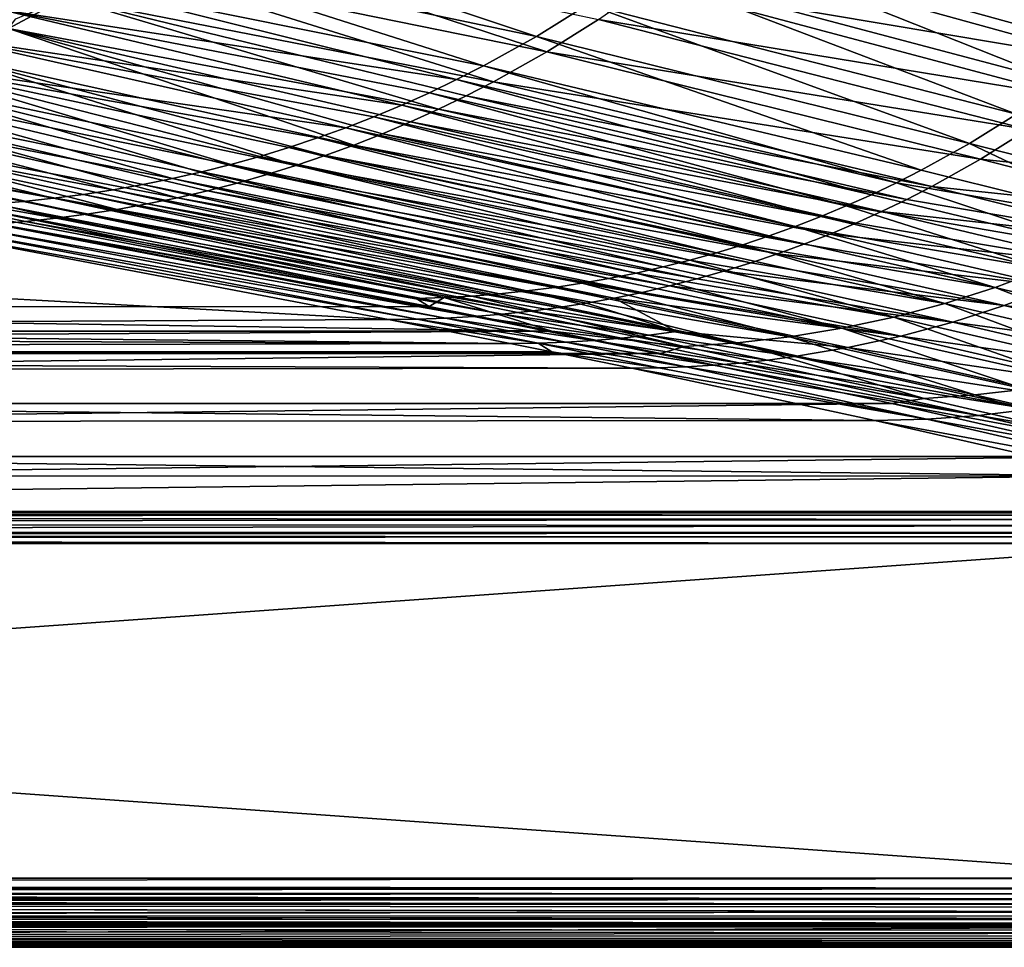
# Model space of a CAD drawing. Header units: metres. Extents: x -900 to 900, y -400 to 400.
# Tile 161 of 241: x 507 to 649, y -400 to -266. Entities that reach past the tile are written whole.
import ezdxf

# ---------------------------------------------------------------- set-up
doc = ezdxf.new("R2010")
doc.units = ezdxf.units.M

msp = doc.modelspace()

# ---------------------------------------------------------------- linework, layer by layer
at = {"layer": 'top'}
for points in [[(609.979126, -247.611679, -352.997223), (603.338013, -253.292725, -353.127106), (663.899292, -270.034088, -245.636505)], [(669.959656, -264.851166, -245.506866), (609.979126, -247.611679, -352.997223), (663.899292, -270.034088, -245.636505)], [(604.957336, -255.323868, -354.672882), (611.635315, -249.577194, -354.578796), (671.755188, -266.85141, -246.845749)], [(671.755188, -266.85141, -246.845749), (611.635315, -249.577194, -354.578796), (677.5849, -261.302002, -246.754074)], [(520.639587, -255.3918, -454.014465), (581.837219, -268.244141, -353.56012), (528.229431, -250.32486, -454.941223)], [(581.837219, -268.244141, -353.56012), (589.246521, -263.620117, -353.408875), (528.229431, -250.32486, -454.941223)], [(521.826111, -257.915039, -455.140564), (529.527405, -252.769165, -456.120117), (583.314575, -270.4841, -354.973206)], [(583.314575, -270.4841, -354.973206), (529.527405, -252.769165, -456.120117), (590.780151, -265.789581, -354.870422)], [(603.338013, -253.292725, -353.127106), (596.420288, -258.632599, -353.264435), (657.584045, -274.904449, -245.771927)], [(663.899292, -270.034088, -245.636505), (603.338013, -253.292725, -353.127106), (657.584045, -274.904449, -245.771927)], [(512.808044, -260.098267, -452.990143), (574.213013, -272.49353, -353.717773), (520.639587, -255.3918, -454.014465)], [(574.213013, -272.49353, -353.717773), (581.837219, -268.244141, -353.56012), (520.639587, -255.3918, -454.014465)], [(598.000122, -260.732208, -354.770203), (604.957336, -255.323868, -354.672882), (665.653748, -272.102722, -246.939484)], [(665.653748, -272.102722, -246.939484), (604.957336, -255.323868, -354.672882), (671.755188, -266.85141, -246.845749)], [(513.880615, -262.695221, -454.058746), (521.826111, -257.915039, -455.140564), (575.621155, -274.804932, -355.078217)], [(575.621155, -274.804932, -355.078217), (521.826111, -257.915039, -455.140564), (583.314575, -270.4841, -354.973206)], [(596.420288, -258.632599, -353.264435), (589.246521, -263.620117, -353.408875), (651.032104, -279.452362, -245.912643)], [(657.584045, -274.904449, -245.771927), (596.420288, -258.632599, -353.264435), (651.032104, -279.452362, -245.912643)], [(504.764069, -264.420868, -451.867432), (570.326721, -274.474243, -353.79895), (512.808044, -260.098267, -452.990143)], [(570.326721, -274.474243, -353.79895), (574.213013, -272.49353, -353.717773), (512.808044, -260.098267, -452.990143)], [(590.780151, -265.789581, -354.870422), (598.000122, -260.732208, -354.770203), (659.294617, -277.043823, -247.03479)], [(659.294617, -277.043823, -247.03479), (598.000122, -260.732208, -354.770203), (665.653748, -272.102722, -246.939484)], [(513.880615, -262.695221, -454.058746), (505.72049, -267.086029, -452.873993), (506.772003, -265.683319, -455.29953)], [(505.72049, -267.086029, -452.873993), (513.880615, -262.695221, -454.058746), (567.71814, -278.742065, -355.18512)], [(513.880615, -262.695221, -454.058746), (571.694702, -276.822052, -355.131439), (567.71814, -278.742065, -355.18512)], [(571.694702, -276.822052, -355.131439), (513.880615, -262.695221, -454.058746), (575.621155, -274.804932, -355.078217)], [(589.246521, -263.620117, -353.408875), (581.837219, -268.244141, -353.56012), (644.261963, -283.667938, -246.058167)], [(651.032104, -279.452362, -245.912643), (589.246521, -263.620117, -353.408875), (644.261963, -283.667938, -246.058167)], [(504.764069, -264.420868, -451.867432), (496.536896, -268.336151, -450.645538), (562.418762, -278.140717, -353.965668)], [(562.418762, -278.140717, -353.965668), (566.39447, -276.357086, -353.881592), (504.764069, -264.420868, -451.867432)], [(566.39447, -276.357086, -353.881592), (570.326721, -274.474243, -353.79895), (504.764069, -264.420868, -451.867432)], [(583.314575, -270.4841, -354.973206), (590.780151, -265.789581, -354.870422), (652.692383, -281.663422, -247.131195)], [(652.692383, -281.663422, -247.131195), (590.780151, -265.789581, -354.870422), (659.294617, -277.043823, -247.03479)], [(497.37558, -271.06369, -451.585632), (505.72049, -267.086029, -452.873993), (555.512085, -283.908905, -355.348236)], [(555.512085, -283.908905, -355.348236), (505.72049, -267.086029, -452.873993), (559.624451, -282.286499, -355.293549)], [(559.624451, -282.286499, -355.293549), (505.72049, -267.086029, -452.873993), (563.69397, -280.563904, -355.239166)], [(505.72049, -267.086029, -452.873993), (567.71814, -278.742065, -355.18512), (563.69397, -280.563904, -355.239166)], [(581.837219, -268.244141, -353.56012), (574.213013, -272.49353, -353.717773), (637.291809, -287.54129, -246.208008)], [(644.261963, -283.667938, -246.058167), (581.837219, -268.244141, -353.56012), (637.291809, -287.54129, -246.208008)], [(496.536896, -268.336151, -450.645538), (488.155823, -271.82077, -449.323639), (554.347351, -281.404938, -354.138031)], [(496.536896, -268.336151, -450.645538), (558.402222, -279.8237, -354.051178), (562.418762, -278.140717, -353.965668)], [(558.402222, -279.8237, -354.051178), (496.536896, -268.336151, -450.645538), (554.347351, -281.404938, -354.138031)], [(488.875488, -274.604492, -450.192993), (497.37558, -271.06369, -451.585632), (547.168518, -286.849579, -355.458313)], [(547.168518, -286.849579, -355.458313), (497.37558, -271.06369, -451.585632), (551.359253, -285.430206, -355.403168)], [(497.37558, -271.06369, -451.585632), (555.512085, -283.908905, -355.348236), (551.359253, -285.430206, -355.403168)], [(575.621155, -274.804932, -355.078217), (583.314575, -270.4841, -354.973206), (645.862427, -285.950989, -247.228241)], [(645.862427, -285.950989, -247.228241), (583.314575, -270.4841, -354.973206), (652.692383, -281.663422, -247.131195)], [(537.792786, -286.707977, -354.497742), (488.155823, -271.82077, -449.323639), (479.650085, -274.851288, -447.900909)], [(541.976929, -285.535736, -354.406097), (546.132324, -284.261078, -354.315552), (488.155823, -271.82077, -449.323639)], [(546.132324, -284.261078, -354.315552), (550.256592, -282.884094, -354.226166), (488.155823, -271.82077, -449.323639)], [(488.155823, -271.82077, -449.323639), (550.256592, -282.884094, -354.226166), (554.347351, -281.404938, -354.138031)], [(537.792786, -286.707977, -354.497742), (541.976929, -285.535736, -354.406097), (488.155823, -271.82077, -449.323639)], [(633.737488, -289.346527, -246.284409), (574.213013, -272.49353, -353.717773), (570.326721, -274.474243, -353.79895)], [(637.291809, -287.54129, -246.208008), (574.213013, -272.49353, -353.717773), (633.737488, -289.346527, -246.284409)], [(529.348022, -288.744659, -354.684082), (479.650085, -274.851288, -447.900909), (471.048981, -277.404327, -446.376526)], [(533.582336, -287.777649, -354.590424), (537.792786, -286.707977, -354.497742), (479.650085, -274.851288, -447.900909)], [(529.348022, -288.744659, -354.684082), (533.582336, -287.777649, -354.590424), (479.650085, -274.851288, -447.900909)], [(480.249939, -277.684723, -448.695404), (488.875488, -274.604492, -450.192993), (538.683228, -289.379333, -355.569061)], [(488.875488, -274.604492, -450.192993), (542.942322, -288.166168, -355.513641), (538.683228, -289.379333, -355.569061)], [(542.942322, -288.166168, -355.513641), (488.875488, -274.604492, -450.192993), (547.168518, -286.849579, -355.458313)], [(630.140076, -291.062531, -246.36171), (570.326721, -274.474243, -353.79895), (566.39447, -276.357086, -353.881592)], [(630.140076, -291.062531, -246.36171), (633.737488, -289.346527, -246.284409), (570.326721, -274.474243, -353.79895)], [(575.621155, -274.804932, -355.078217), (638.820435, -289.89682, -247.325424), (571.694702, -276.822052, -355.131439)], [(638.820435, -289.89682, -247.325424), (575.621155, -274.804932, -355.078217), (645.862427, -285.950989, -247.228241)], [(626.501831, -292.687988, -246.439835), (566.39447, -276.357086, -353.881592), (562.418762, -278.140717, -353.965668)], [(626.501831, -292.687988, -246.439835), (630.140076, -291.062531, -246.36171), (566.39447, -276.357086, -353.881592)], [(471.048981, -277.404327, -446.376526), (462.380798, -279.457703, -444.750305), (520.817078, -290.370148, -354.873993)], [(525.092102, -289.608856, -354.778625), (529.348022, -288.744659, -354.684082), (471.048981, -277.404327, -446.376526)], [(525.092102, -289.608856, -354.778625), (471.048981, -277.404327, -446.376526), (520.817078, -290.370148, -354.873993)], [(471.528625, -280.28064, -447.092163), (480.249939, -277.684723, -448.695404), (530.076294, -291.492767, -355.680084)], [(530.076294, -291.492767, -355.680084), (480.249939, -277.684723, -448.695404), (534.393677, -290.488403, -355.624573)], [(480.249939, -277.684723, -448.695404), (538.683228, -289.379333, -355.569061), (534.393677, -290.488403, -355.624573)], [(562.418762, -278.140717, -353.965668), (558.402222, -279.8237, -354.051178), (622.825012, -294.221741, -246.518753)], [(622.825012, -294.221741, -246.518753), (626.501831, -292.687988, -246.439835), (562.418762, -278.140717, -353.965668)], [(567.71814, -278.742065, -355.18512), (571.694702, -276.822052, -355.131439), (635.225037, -291.738739, -247.373932)], [(571.694702, -276.822052, -355.131439), (638.820435, -289.89682, -247.325424), (635.225037, -291.738739, -247.373932)], [(462.380798, -279.457703, -444.750305), (453.665863, -280.999969, -443.027008), (512.218567, -291.58371, -355.066864)], [(520.817078, -290.370148, -354.873993), (462.380798, -279.457703, -444.750305), (516.525146, -291.028442, -354.970123)], [(462.380798, -279.457703, -444.750305), (512.218567, -291.58371, -355.066864), (516.525146, -291.028442, -354.970123)], [(563.69397, -280.563904, -355.239166), (567.71814, -278.742065, -355.18512), (631.582764, -293.491974, -247.422287)], [(567.71814, -278.742065, -355.18512), (635.225037, -291.738739, -247.373932), (631.582764, -293.491974, -247.422287)], [(651.032104, -279.452362, -245.912643), (644.261963, -283.667938, -246.058167), (675.573853, -291.678589, -192.403595)], [(453.665863, -280.999969, -443.027008), (507.899567, -292.035889, -355.164154), (512.218567, -291.58371, -355.066864)], [(507.899567, -292.035889, -355.164154), (453.665863, -280.999969, -443.027008), (503.570557, -292.384857, -355.261871)], [(462.740234, -282.369873, -445.38327), (471.528625, -280.28064, -447.092163), (521.368347, -293.185455, -355.791046)], [(521.368347, -293.185455, -355.791046), (471.528625, -280.28064, -447.092163), (525.733643, -292.391937, -355.735596)], [(525.733643, -292.391937, -355.735596), (471.528625, -280.28064, -447.092163), (530.076294, -291.492767, -355.680084)], [(558.402222, -279.8237, -354.051178), (554.347351, -281.404938, -354.138031), (619.111938, -295.66275, -246.598389)], [(558.402222, -279.8237, -354.051178), (619.111938, -295.66275, -246.598389), (622.825012, -294.221741, -246.518753)], [(627.895691, -295.155518, -247.470428), (559.624451, -282.286499, -355.293549), (563.69397, -280.563904, -355.239166)], [(631.582764, -293.491974, -247.422287), (627.895691, -295.155518, -247.470428), (563.69397, -280.563904, -355.239166)], [(453.905243, -283.940887, -443.573792), (462.740234, -282.369873, -445.38327), (512.580078, -294.45401, -355.90152)], [(462.740234, -282.369873, -445.38327), (516.982971, -293.872894, -355.846344), (512.580078, -294.45401, -355.90152)], [(516.982971, -293.872894, -355.846344), (462.740234, -282.369873, -445.38327), (521.368347, -293.185455, -355.791046)], [(550.256592, -282.884094, -354.226166), (615.364746, -297.010773, -246.67865), (554.347351, -281.404938, -354.138031)], [(554.347351, -281.404938, -354.138031), (615.364746, -297.010773, -246.67865), (619.111938, -295.66275, -246.598389)], [(624.166077, -296.728424, -247.518311), (555.512085, -283.908905, -355.348236), (559.624451, -282.286499, -355.293549)], [(559.624451, -282.286499, -355.293549), (627.895691, -295.155518, -247.470428), (624.166077, -296.728424, -247.518311)], [(645.862427, -285.950989, -247.228241), (652.692383, -281.663422, -247.131195), (683.769287, -289.862518, -193.372543)], [(550.256592, -282.884094, -354.226166), (546.132324, -284.261078, -354.315552), (611.585632, -298.265686, -246.759476)], [(611.585632, -298.265686, -246.759476), (615.364746, -297.010773, -246.67865), (550.256592, -282.884094, -354.226166)], [(644.261963, -283.667938, -246.058167), (637.291809, -287.54129, -246.208008), (668.911987, -295.381439, -192.541534)], [(675.573853, -291.678589, -192.403595), (644.261963, -283.667938, -246.058167), (668.911987, -295.381439, -192.541534)], [(503.732422, -295.296173, -356.011169), (453.905243, -283.940887, -443.573792), (508.162354, -294.928497, -355.956482)], [(453.905243, -283.940887, -443.573792), (512.580078, -294.45401, -355.90152), (508.162354, -294.928497, -355.956482)], [(607.776672, -299.427368, -246.840759), (546.132324, -284.261078, -354.315552), (541.976929, -285.535736, -354.406097)], [(546.132324, -284.261078, -354.315552), (607.776672, -299.427368, -246.840759), (611.585632, -298.265686, -246.759476)], [(551.359253, -285.430206, -355.403168), (555.512085, -283.908905, -355.348236), (620.395935, -298.2099, -247.565872)], [(620.395935, -298.2099, -247.565872), (555.512085, -283.908905, -355.348236), (624.166077, -296.728424, -247.518311)], [(600.078003, -301.470734, -247.00441), (537.792786, -286.707977, -354.497742), (533.582336, -287.777649, -354.590424)], [(603.940125, -300.495758, -246.92244), (541.976929, -285.535736, -354.406097), (537.792786, -286.707977, -354.497742)], [(600.078003, -301.470734, -247.00441), (603.940125, -300.495758, -246.92244), (537.792786, -286.707977, -354.497742)], [(603.940125, -300.495758, -246.92244), (607.776672, -299.427368, -246.840759), (541.976929, -285.535736, -354.406097)], [(547.168518, -286.849579, -355.458313), (551.359253, -285.430206, -355.403168), (616.587524, -299.59903, -247.613037)], [(551.359253, -285.430206, -355.403168), (620.395935, -298.2099, -247.565872), (616.587524, -299.59903, -247.613037)], [(638.820435, -289.89682, -247.325424), (645.862427, -285.950989, -247.228241), (677.23938, -293.963715, -193.459579)], [(677.23938, -293.963715, -193.459579), (645.862427, -285.950989, -247.228241), (683.769287, -289.862518, -193.372543)], [(596.192505, -302.352173, -247.086624), (533.582336, -287.777649, -354.590424), (529.348022, -288.744659, -354.684082)], [(596.192505, -302.352173, -247.086624), (600.078003, -301.470734, -247.00441), (533.582336, -287.777649, -354.590424)], [(542.942322, -288.166168, -355.513641), (547.168518, -286.849579, -355.458313), (612.743042, -300.895142, -247.659744)], [(547.168518, -286.849579, -355.458313), (616.587524, -299.59903, -247.613037), (612.743042, -300.895142, -247.659744)], [(668.911987, -295.381439, -192.541534), (637.291809, -287.54129, -246.208008), (633.737488, -289.346527, -246.284409)], [(592.285767, -303.139984, -247.168961), (529.348022, -288.744659, -354.684082), (525.092102, -289.608856, -354.778625)], [(592.285767, -303.139984, -247.168961), (596.192505, -302.352173, -247.086624), (529.348022, -288.744659, -354.684082)], [(534.393677, -290.488403, -355.624573), (538.683228, -289.379333, -355.569061), (604.954712, -303.205505, -247.751587)], [(538.683228, -289.379333, -355.569061), (542.942322, -288.166168, -355.513641), (608.864685, -302.097534, -247.705948)], [(538.683228, -289.379333, -355.569061), (608.864685, -302.097534, -247.705948), (604.954712, -303.205505, -247.751587)], [(542.942322, -288.166168, -355.513641), (612.743042, -300.895142, -247.659744), (608.864685, -302.097534, -247.705948)], [(630.140076, -291.062531, -246.36171), (662.075928, -298.747955, -192.682556), (633.737488, -289.346527, -246.284409)], [(662.075928, -298.747955, -192.682556), (668.911987, -295.381439, -192.541534), (633.737488, -289.346527, -246.284409)], [(584.416687, -304.434448, -247.333694), (520.817078, -290.370148, -354.873993), (516.525146, -291.028442, -354.970123)], [(525.092102, -289.608856, -354.778625), (520.817078, -290.370148, -354.873993), (588.359924, -303.834076, -247.251358)], [(520.817078, -290.370148, -354.873993), (584.416687, -304.434448, -247.333694), (588.359924, -303.834076, -247.251358)], [(588.359924, -303.834076, -247.251358), (592.285767, -303.139984, -247.168961), (525.092102, -289.608856, -354.778625)], [(534.393677, -290.488403, -355.624573), (601.015381, -304.218536, -247.796585), (530.076294, -291.492767, -355.680084)], [(534.393677, -290.488403, -355.624573), (604.954712, -303.205505, -247.751587), (601.015381, -304.218536, -247.796585)], [(635.225037, -291.738739, -247.373932), (638.820435, -289.89682, -247.325424), (670.506165, -297.738464, -193.545822)], [(670.506165, -297.738464, -193.545822), (638.820435, -289.89682, -247.325424), (677.23938, -293.963715, -193.459579)], [(503.570557, -292.384857, -355.261871), (499.234436, -292.630493, -355.359985), (568.506531, -305.89801, -247.660095)], [(507.899567, -292.035889, -355.164154), (503.570557, -292.384857, -355.261871), (572.499817, -305.673096, -247.579132)], [(503.570557, -292.384857, -355.261871), (568.506531, -305.89801, -247.660095), (572.499817, -305.673096, -247.579132)], [(512.218567, -291.58371, -355.066864), (507.899567, -292.035889, -355.164154), (576.484741, -305.354004, -247.497696)], [(507.899567, -292.035889, -355.164154), (572.499817, -305.673096, -247.579132), (576.484741, -305.354004, -247.497696)], [(516.525146, -291.028442, -354.970123), (512.218567, -291.58371, -355.066864), (580.457703, -304.941101, -247.415848)], [(512.218567, -291.58371, -355.066864), (576.484741, -305.354004, -247.497696), (580.457703, -304.941101, -247.415848)], [(580.457703, -304.941101, -247.415848), (584.416687, -304.434448, -247.333694), (516.525146, -291.028442, -354.970123)], [(593.057739, -305.957642, -247.884415), (521.368347, -293.185455, -355.791046), (525.733643, -292.391937, -355.735596)], [(597.04895, -305.136047, -247.840881), (525.733643, -292.391937, -355.735596), (530.076294, -291.492767, -355.680084)], [(525.733643, -292.391937, -355.735596), (597.04895, -305.136047, -247.840881), (593.057739, -305.957642, -247.884415)], [(601.015381, -304.218536, -247.796585), (597.04895, -305.136047, -247.840881), (530.076294, -291.492767, -355.680084)], [(662.075928, -298.747955, -192.682556), (630.140076, -291.062531, -246.36171), (626.501831, -292.687988, -246.439835)], [(631.582764, -293.491974, -247.422287), (635.225037, -291.738739, -247.373932), (670.506165, -297.738464, -193.545822)], [(499.234436, -292.630493, -355.359985), (494.894165, -292.772522, -355.458405), (564.508728, -306.028381, -247.740555)], [(494.894165, -292.772522, -355.458405), (499.644653, -294.488739, -341.560486), (564.508728, -306.028381, -247.740555)], [(499.234436, -292.630493, -355.359985), (564.508728, -306.028381, -247.740555), (568.506531, -305.89801, -247.660095)], [(516.982971, -293.872894, -355.846344), (521.368347, -293.185455, -355.791046), (589.044006, -306.682861, -247.927124)], [(589.044006, -306.682861, -247.927124), (521.368347, -293.185455, -355.791046), (593.057739, -305.957642, -247.884415)], [(655.083008, -301.768707, -192.826233), (626.501831, -292.687988, -246.439835), (622.825012, -294.221741, -246.518753)], [(655.083008, -301.768707, -192.826233), (662.075928, -298.747955, -192.682556), (626.501831, -292.687988, -246.439835)], [(663.585083, -301.178192, -193.630814), (627.895691, -295.155518, -247.470428), (631.582764, -293.491974, -247.422287)], [(670.506165, -297.738464, -193.545822), (663.585083, -301.178192, -193.630814), (631.582764, -293.491974, -247.422287)], [(566.376038, -307.200867, -238.787125), (499.644653, -294.488739, -341.560486), (350.282684, -307.273926, -238.796417)], [(499.644653, -294.488739, -341.560486), (566.376038, -307.200867, -238.787125), (564.508728, -306.028381, -247.740555)], [(576.89093, -308.277191, -248.049713), (503.732422, -295.296173, -356.011169), (508.162354, -294.928497, -355.956482)], [(508.162354, -294.928497, -355.956482), (512.580078, -294.45401, -355.90152), (580.958252, -307.842896, -248.009842)], [(580.958252, -307.842896, -248.009842), (576.89093, -308.277191, -248.049713), (508.162354, -294.928497, -355.956482)], [(512.580078, -294.45401, -355.90152), (516.982971, -293.872894, -355.846344), (585.010071, -307.311371, -247.968964)], [(512.580078, -294.45401, -355.90152), (585.010071, -307.311371, -247.968964), (580.958252, -307.842896, -248.009842)], [(516.982971, -293.872894, -355.846344), (589.044006, -306.682861, -247.927124), (585.010071, -307.311371, -247.968964)], [(619.111938, -295.66275, -246.598389), (655.083008, -301.768707, -192.826233), (622.825012, -294.221741, -246.518753)], [(627.895691, -295.155518, -247.470428), (663.585083, -301.178192, -193.630814), (624.166077, -296.728424, -247.518311)], [(490.39566, -295.75766, -356.173218), (560.513245, -309.039856, -248.1978), (350.282684, -297.506622, -341.928955)], [(564.619202, -308.995483, -248.162613), (490.39566, -295.75766, -356.173218), (494.846436, -295.710754, -356.119598)], [(560.513245, -309.039856, -248.1978), (490.39566, -295.75766, -356.173218), (564.619202, -308.995483, -248.162613)], [(494.846436, -295.710754, -356.119598), (499.292877, -295.556946, -356.065552), (568.719055, -308.853546, -248.12616)], [(568.719055, -308.853546, -248.12616), (564.619202, -308.995483, -248.162613), (494.846436, -295.710754, -356.119598)], [(572.810425, -308.614105, -248.088501), (499.292877, -295.556946, -356.065552), (503.732422, -295.296173, -356.011169)], [(499.292877, -295.556946, -356.065552), (572.810425, -308.614105, -248.088501), (568.719055, -308.853546, -248.12616)], [(576.89093, -308.277191, -248.049713), (572.810425, -308.614105, -248.088501), (503.732422, -295.296173, -356.011169)], [(615.364746, -297.010773, -246.67865), (647.9505, -304.435852, -192.972031), (619.111938, -295.66275, -246.598389)], [(619.111938, -295.66275, -246.598389), (647.9505, -304.435852, -192.972031), (655.083008, -301.768707, -192.826233)], [(560.513245, -309.039856, -248.1978), (350.282684, -310.181213, -239.17215), (350.282684, -297.506622, -341.928955)], [(647.9505, -304.435852, -192.972031), (615.364746, -297.010773, -246.67865), (611.585632, -298.265686, -246.759476)], [(656.491882, -304.275238, -193.714005), (620.395935, -298.2099, -247.565872), (624.166077, -296.728424, -247.518311)], [(663.585083, -301.178192, -193.630814), (656.491882, -304.275238, -193.714005), (624.166077, -296.728424, -247.518311)], [(640.694763, -306.747223, -193.11937), (607.776672, -299.427368, -246.840759), (603.940125, -300.495758, -246.92244)], [(611.585632, -298.265686, -246.759476), (607.776672, -299.427368, -246.840759), (640.694763, -306.747223, -193.11937)], [(640.694763, -306.747223, -193.11937), (647.9505, -304.435852, -192.972031), (611.585632, -298.265686, -246.759476)], [(616.587524, -299.59903, -247.613037), (620.395935, -298.2099, -247.565872), (656.491882, -304.275238, -193.714005)], [(600.078003, -301.470734, -247.00441), (633.332153, -308.701904, -193.267639), (603.940125, -300.495758, -246.92244)], [(633.332153, -308.701904, -193.267639), (640.694763, -306.747223, -193.11937), (603.940125, -300.495758, -246.92244)], [(608.864685, -302.097534, -247.705948), (612.743042, -300.895142, -247.659744), (649.24292, -307.022705, -193.794891)], [(612.743042, -300.895142, -247.659744), (616.587524, -299.59903, -247.613037), (649.24292, -307.022705, -193.794891)], [(649.24292, -307.022705, -193.794891), (616.587524, -299.59903, -247.613037), (656.491882, -304.275238, -193.714005)], [(633.332153, -308.701904, -193.267639), (600.078003, -301.470734, -247.00441), (596.192505, -302.352173, -247.086624)], [(604.954712, -303.205505, -247.751587), (608.864685, -302.097534, -247.705948), (641.854736, -309.414551, -193.872986)], [(608.864685, -302.097534, -247.705948), (649.24292, -307.022705, -193.794891), (641.854736, -309.414551, -193.872986)], [(647.9505, -304.435852, -192.972031), (680.592529, -312.261597, -139.356033), (655.083008, -301.768707, -192.826233)], [(625.878967, -310.299042, -193.416229), (592.285767, -303.139984, -247.168961), (588.359924, -303.834076, -247.251358)], [(592.285767, -303.139984, -247.168961), (625.878967, -310.299042, -193.416229), (596.192505, -302.352173, -247.086624)], [(625.878967, -310.299042, -193.416229), (633.332153, -308.701904, -193.267639), (596.192505, -302.352173, -247.086624)], [(604.954712, -303.205505, -247.751587), (641.854736, -309.414551, -193.872986), (601.015381, -304.218536, -247.796585)], [(580.457703, -304.941101, -247.415848), (576.484741, -305.354004, -247.497696), (610.760315, -312.418091, -193.711563)], [(618.350769, -311.537811, -193.564484), (584.416687, -304.434448, -247.333694), (580.457703, -304.941101, -247.415848)], [(610.760315, -312.418091, -193.711563), (618.350769, -311.537811, -193.564484), (580.457703, -304.941101, -247.415848)], [(588.359924, -303.834076, -247.251358), (584.416687, -304.434448, -247.333694), (618.350769, -311.537811, -193.564484)], [(618.350769, -311.537811, -193.564484), (625.878967, -310.299042, -193.416229), (588.359924, -303.834076, -247.251358)], [(597.04895, -305.136047, -247.840881), (634.344177, -311.445618, -193.947769), (593.057739, -305.957642, -247.884415)], [(634.344177, -311.445618, -193.947769), (597.04895, -305.136047, -247.840881), (601.015381, -304.218536, -247.796585)], [(641.854736, -309.414551, -193.872986), (634.344177, -311.445618, -193.947769), (601.015381, -304.218536, -247.796585)], [(673.652405, -314.479462, -139.483002), (647.9505, -304.435852, -192.972031), (640.694763, -306.747223, -193.11937)], [(673.652405, -314.479462, -139.483002), (680.592529, -312.261597, -139.356033), (647.9505, -304.435852, -192.972031)], [(688.911499, -312.249725, -139.973022), (649.24292, -307.022705, -193.794891), (656.491882, -304.275238, -193.714005)], [(564.508728, -306.028381, -247.740555), (566.376038, -307.200867, -238.787125), (568.506531, -305.89801, -247.660095)], [(566.376038, -307.200867, -238.787125), (584.056824, -310.73349, -211.562149), (568.506531, -305.89801, -247.660095)], [(572.499817, -305.673096, -247.579132), (568.506531, -305.89801, -247.660095), (603.12323, -312.939148, -193.856659)], [(568.506531, -305.89801, -247.660095), (584.056824, -310.73349, -211.562149), (603.12323, -312.939148, -193.856659)], [(576.484741, -305.354004, -247.497696), (572.499817, -305.673096, -247.579132), (610.760315, -312.418091, -193.711563)], [(610.760315, -312.418091, -193.711563), (572.499817, -305.673096, -247.579132), (603.12323, -312.939148, -193.856659)], [(602.014893, -310.799591, -221.023422), (589.044006, -306.682861, -247.927124), (593.057739, -305.957642, -247.884415)], [(634.344177, -311.445618, -193.947769), (626.728455, -313.111603, -194.018707), (593.057739, -305.957642, -247.884415)], [(626.728455, -313.111603, -194.018707), (602.014893, -310.799591, -221.023422), (593.057739, -305.957642, -247.884415)], [(584.056824, -310.73349, -211.562149), (350.282684, -307.273926, -238.796417), (0.734328, -310.733368, -211.562912)], [(584.056824, -310.73349, -211.562149), (566.376038, -307.200867, -238.787125), (350.282684, -307.273926, -238.796417)], [(598.049866, -311.319885, -221.059052), (576.89093, -308.277191, -248.049713), (580.958252, -307.842896, -248.009842)], [(580.958252, -307.842896, -248.009842), (585.010071, -307.311371, -247.968964), (602.014893, -310.799591, -221.023422)], [(602.014893, -310.799591, -221.023422), (598.049866, -311.319885, -221.059052), (580.958252, -307.842896, -248.009842)], [(585.010071, -307.311371, -247.968964), (589.044006, -306.682861, -247.927124), (602.014893, -310.799591, -221.023422)], [(666.611023, -316.35553, -139.611038), (640.694763, -306.747223, -193.11937), (633.332153, -308.701904, -193.267639)], [(666.611023, -316.35553, -139.611038), (673.652405, -314.479462, -139.483002), (640.694763, -306.747223, -193.11937)], [(641.854736, -309.414551, -193.872986), (649.24292, -307.022705, -193.794891), (681.972351, -314.888763, -140.034775)], [(649.24292, -307.022705, -193.794891), (688.911499, -312.249725, -139.973022), (681.972351, -314.888763, -140.034775)], [(560.513245, -309.039856, -248.1978), (578.037354, -312.493286, -221.217224), (350.282684, -310.181213, -239.17215)], [(560.513245, -309.039856, -248.1978), (564.619202, -308.995483, -248.162613), (582.057251, -312.44928, -221.188477)], [(578.037354, -312.493286, -221.217224), (560.513245, -309.039856, -248.1978), (582.057251, -312.44928, -221.188477)], [(586.07074, -312.309906, -221.158218), (564.619202, -308.995483, -248.162613), (568.719055, -308.853546, -248.12616)], [(582.057251, -312.44928, -221.188477), (564.619202, -308.995483, -248.162613), (586.07074, -312.309906, -221.158218)], [(568.719055, -308.853546, -248.12616), (572.810425, -308.614105, -248.088501), (590.075562, -312.075165, -221.126526)], [(590.075562, -312.075165, -221.126526), (586.07074, -312.309906, -221.158218), (568.719055, -308.853546, -248.12616)], [(594.069336, -311.745117, -221.093445), (572.810425, -308.614105, -248.088501), (576.89093, -308.277191, -248.049713)], [(572.810425, -308.614105, -248.088501), (594.069336, -311.745117, -221.093445), (590.075562, -312.075165, -221.126526)], [(598.049866, -311.319885, -221.059052), (594.069336, -311.745117, -221.093445), (576.89093, -308.277191, -248.049713)], [(659.484009, -317.888855, -139.739655), (633.332153, -308.701904, -193.267639), (625.878967, -310.299042, -193.416229)], [(659.484009, -317.888855, -139.739655), (666.611023, -316.35553, -139.611038), (633.332153, -308.701904, -193.267639)], [(674.900879, -317.186981, -140.094131), (634.344177, -311.445618, -193.947769), (641.854736, -309.414551, -193.872986)], [(681.972351, -314.888763, -140.034775), (674.900879, -317.186981, -140.094131), (641.854736, -309.414551, -193.872986)], [(350.282684, -310.181213, -239.17215), (578.037354, -312.493286, -221.217224), (0.734328, -310.181213, -239.17215)], [(0.734328, -310.181213, -239.17215), (578.037354, -312.493286, -221.217224), (0.734328, -313.707611, -211.955231)], [(0.734328, -313.96524, -187.440613), (584.056824, -310.73349, -211.562149), (0.734328, -310.733368, -211.562912)], [(599.730225, -313.965149, -187.441223), (584.056824, -310.73349, -211.562149), (0.734328, -313.96524, -187.440613)], [(584.056824, -310.73349, -211.562149), (599.730225, -313.965149, -187.441223), (603.12323, -312.939148, -193.856659)], [(619.024902, -314.409027, -194.085297), (598.049866, -311.319885, -221.059052), (602.014893, -310.799591, -221.023422)], [(626.728455, -313.111603, -194.018707), (619.024902, -314.409027, -194.085297), (602.014893, -310.799591, -221.023422)], [(652.286194, -319.078491, -139.868301), (625.878967, -310.299042, -193.416229), (618.350769, -311.537811, -193.564484)], [(652.286194, -319.078491, -139.868301), (659.484009, -317.888855, -139.739655), (625.878967, -310.299042, -193.416229)], [(607.343262, -315.658936, -194.175903), (586.07074, -312.309906, -221.158218), (590.075562, -312.075165, -221.126526)], [(590.075562, -312.075165, -221.126526), (594.069336, -311.745117, -221.093445), (611.251038, -315.335449, -194.147018)], [(611.251038, -315.335449, -194.147018), (607.343262, -315.658936, -194.175903), (590.075562, -312.075165, -221.126526)], [(615.14563, -314.918732, -194.116806), (594.069336, -311.745117, -221.093445), (598.049866, -311.319885, -221.059052)], [(594.069336, -311.745117, -221.093445), (615.14563, -314.918732, -194.116806), (611.251038, -315.335449, -194.147018)], [(619.024902, -314.409027, -194.085297), (615.14563, -314.918732, -194.116806), (598.049866, -311.319885, -221.059052)], [(610.760315, -312.418091, -193.711563), (645.030151, -319.924011, -139.996307), (618.350769, -311.537811, -193.564484)], [(645.030151, -319.924011, -139.996307), (652.286194, -319.078491, -139.868301), (618.350769, -311.537811, -193.564484)], [(667.713257, -319.139252, -140.150665), (626.728455, -313.111603, -194.018707), (634.344177, -311.445618, -193.947769)], [(674.900879, -317.186981, -140.094131), (667.713257, -319.139252, -140.150665), (634.344177, -311.445618, -193.947769)], [(578.037354, -312.493286, -221.217224), (584.056824, -313.707733, -211.954468), (0.734328, -313.707611, -211.955231)], [(582.057251, -312.44928, -221.188477), (584.056824, -313.707733, -211.954468), (578.037354, -312.493286, -221.217224)], [(586.07074, -312.309906, -221.158218), (603.424561, -315.88916, -194.203354), (582.057251, -312.44928, -221.188477)], [(603.424561, -315.88916, -194.203354), (599.497131, -316.026001, -194.22934), (582.057251, -312.44928, -221.188477)], [(599.497131, -316.026001, -194.22934), (584.056824, -313.707733, -211.954468), (582.057251, -312.44928, -221.188477)], [(586.07074, -312.309906, -221.158218), (607.343262, -315.658936, -194.175903), (603.424561, -315.88916, -194.203354)], [(603.12323, -312.939148, -193.856659), (599.730225, -313.965149, -187.441223), (637.730835, -320.424622, -140.122971)], [(637.730835, -320.424622, -140.122971), (610.760315, -312.418091, -193.711563), (603.12323, -312.939148, -193.856659)], [(645.030151, -319.924011, -139.996307), (610.760315, -312.418091, -193.711563), (637.730835, -320.424622, -140.122971)], [(660.425903, -320.741302, -140.203964), (619.024902, -314.409027, -194.085297), (626.728455, -313.111603, -194.018707)], [(667.713257, -319.139252, -140.150665), (660.425903, -320.741302, -140.203964), (626.728455, -313.111603, -194.018707)], [(0.734328, -313.707611, -211.955231), (584.056824, -313.707733, -211.954468), (595.563232, -316.069458, -194.253784)], [(0.734328, -313.707611, -211.955231), (595.563232, -316.069458, -194.253784), (0.734328, -316.937622, -187.84668)], [(633.086914, -321.169952, -136.150986), (599.730225, -313.965149, -187.441223), (0.734328, -321.170074, -136.150101)], [(0.734328, -321.170074, -136.150101), (599.730225, -313.965149, -187.441223), (0.734328, -313.96524, -187.440613)], [(595.563232, -316.069458, -194.253784), (584.056824, -313.707733, -211.954468), (599.497131, -316.026001, -194.22934)], [(599.730225, -313.965149, -187.441223), (633.086914, -321.169952, -136.150986), (637.730835, -320.424622, -140.122971)], [(615.14563, -314.918732, -194.116806), (653.055481, -321.989624, -140.253632), (611.251038, -315.335449, -194.147018)], [(653.055481, -321.989624, -140.253632), (615.14563, -314.918732, -194.116806), (619.024902, -314.409027, -194.085297)], [(660.425903, -320.741302, -140.203964), (653.055481, -321.989624, -140.253632), (619.024902, -314.409027, -194.085297)], [(595.563232, -316.069458, -194.253784), (630.614258, -323.59021, -140.376694), (0.734328, -316.937622, -187.84668)], [(638.13269, -323.415436, -140.340408), (595.563232, -316.069458, -194.253784), (599.497131, -316.026001, -194.22934)], [(638.13269, -323.415436, -140.340408), (630.614258, -323.59021, -140.376694), (595.563232, -316.069458, -194.253784)], [(638.13269, -323.415436, -140.340408), (599.497131, -316.026001, -194.22934), (603.424561, -315.88916, -194.203354)], [(607.343262, -315.658936, -194.175903), (645.618774, -322.881592, -140.29924), (603.424561, -315.88916, -194.203354)], [(645.618774, -322.881592, -140.29924), (638.13269, -323.415436, -140.340408), (603.424561, -315.88916, -194.203354)], [(645.618774, -322.881592, -140.29924), (607.343262, -315.658936, -194.175903), (611.251038, -315.335449, -194.147018)], [(653.055481, -321.989624, -140.253632), (645.618774, -322.881592, -140.29924), (611.251038, -315.335449, -194.147018)], [(0.734328, -316.937622, -187.84668), (630.614258, -323.59021, -140.376694), (0.734328, -324.139069, -136.580261)], [(679.302917, -327.927612, -86.374176), (652.286194, -319.078491, -139.868301), (645.030151, -319.924011, -139.996307)], [(637.730835, -320.424622, -140.122971), (633.086914, -321.169952, -136.150986), (672.337219, -328.410522, -86.481606)], [(672.337219, -328.410522, -86.481606), (645.030151, -319.924011, -139.996307), (637.730835, -320.424622, -140.122971)], [(672.337219, -328.410522, -86.481606), (679.302917, -327.927612, -86.374176), (645.030151, -319.924011, -139.996307)], [(666.448608, -328.819489, -84.923065), (633.086914, -321.169952, -136.150986), (0.734328, -328.81958, -84.922455)], [(0.734328, -328.81958, -84.922455), (633.086914, -321.169952, -136.150986), (0.734328, -321.170074, -136.150101)], [(633.086914, -321.169952, -136.150986), (666.448608, -328.819489, -84.923065), (672.337219, -328.410522, -86.481606)], [(687.106262, -330.049408, -86.515724), (645.618774, -322.881592, -140.29924), (653.055481, -321.989624, -140.253632)], [(630.614258, -323.59021, -140.376694), (665.669434, -331.601166, -86.573021), (0.734328, -324.139069, -136.580261)], [(672.846863, -331.429993, -86.557175), (630.614258, -323.59021, -140.376694), (638.13269, -323.415436, -140.340408)], [(665.669434, -331.601166, -86.573021), (630.614258, -323.59021, -140.376694), (672.846863, -331.429993, -86.557175)], [(679.997986, -330.912354, -86.537994), (638.13269, -323.415436, -140.340408), (645.618774, -322.881592, -140.29924)], [(679.997986, -330.912354, -86.537994), (672.846863, -331.429993, -86.557175), (638.13269, -323.415436, -140.340408)], [(687.106262, -330.049408, -86.515724), (679.997986, -330.912354, -86.537994), (645.618774, -322.881592, -140.29924)], [(0.734328, -324.139069, -136.580261), (665.669434, -331.601166, -86.573021), (0.734328, -331.784698, -85.378685)], [(699.015991, -336.711975, -35), (666.448608, -328.819489, -84.923065), (0.734328, -336.711975, -35)], [(0.734328, -336.711975, -35), (666.448608, -328.819489, -84.923065), (0.734328, -328.81958, -84.922455)], [(665.669434, -331.601166, -86.573021), (0.734328, -339.751312, -35), (0.734328, -331.784698, -85.378685)], [(665.669434, -331.601166, -86.573021), (699.3302, -339.751312, -35), (0.734328, -339.751312, -35)], [(0.734328, -336.912384, -33.767075), (699.015991, -336.711975, -35), (0.734328, -336.711975, -35)], [(0.734328, -336.912384, -33.767075), (699.821045, -336.912384, -33.767075), (699.015991, -336.711975, -35)], [(699.821045, -336.912384, -33.767075), (0.734328, -336.912384, -33.767075), (699.821045, -337.267792, -32.492775)], [(0.734328, -336.912384, -33.767075), (0.734328, -337.447784, -32.089329), (699.821045, -337.267792, -32.492775)], [(699.821045, -337.267792, -32.492775), (0.734328, -337.447784, -32.089329), (699.821045, -337.89444, -31.327679)], [(0.734328, -337.447784, -32.089329), (0.734328, -338.448273, -30.640034), (699.821045, -337.89444, -31.327679)], [(699.821045, -337.89444, -31.327679), (0.734328, -338.448273, -30.640034), (699.821045, -338.761719, -30.328711)], [(0.734328, -338.448273, -30.640034), (0.734328, -339.827301, -29.544678), (699.821045, -338.761719, -30.328711)], [(699.821045, -338.761719, -30.328711), (0.734328, -339.827301, -29.544678), (699.821045, -339.827301, -29.544678)], [(699.3302, -339.751312, -35), (0.734328, -339.873474, -34.248688), (0.734328, -339.751312, -35)], [(699.3302, -339.751312, -35), (699.821045, -339.873474, -34.248688), (0.734328, -339.873474, -34.248688)], [(0.734328, -339.827301, -29.544678), (0.734328, -389.60788, -0.803848), (699.821045, -339.827301, -29.544678)], [(0.734328, -389.60788, -0.803848), (700.734314, -389.60788, -0.803848), (699.821045, -339.827301, -29.544678)], [(0.734328, -340.140503, -33.411907), (699.821045, -339.873474, -34.248688), (699.821045, -340.363281, -33.032032)], [(0.734328, -340.140503, -33.411907), (0.734328, -339.873474, -34.248688), (699.821045, -339.873474, -34.248688)], [(0.734328, -340.639496, -32.689068), (0.734328, -340.140503, -33.411907), (699.821045, -340.363281, -33.032032)], [(0.734328, -340.639496, -32.689068), (699.821045, -340.363281, -33.032032), (699.821045, -341.327301, -32.142754)], [(0.734328, -341.327301, -32.142754), (0.734328, -340.639496, -32.689068), (699.821045, -341.327301, -32.142754)], [(700.734314, -391.111328, -3.399924), (0.734328, -341.327301, -32.142754), (699.821045, -341.327301, -32.142754)], [(700.734314, -391.111328, -3.399924), (0.734328, -391.111328, -3.399924), (0.734328, -341.327301, -32.142754)], [(0.734328, -389.60788, -0.803848), (0.734328, -390.554504, -0.3623), (700.734314, -389.60788, -0.803848)], [(0.734328, -390.554504, -0.3623), (700.734314, -391.05304, -0.204963), (700.734314, -389.60788, -0.803848)], [(0.734328, -390.554504, -0.3623), (0.734328, -391.563354, -0.091617), (700.734314, -391.05304, -0.204963)], [(0.734328, -391.563354, -0.091617), (700.734314, -392.603882), (700.734314, -391.05304, -0.204963)], [(0.734328, -391.111328, -3.399924), (700.734314, -391.111328, -3.399924), (0.734328, -391.582916, -3.180022)], [(700.734314, -391.111328, -3.399924), (700.734314, -391.831268, -3.101714), (0.734328, -391.582916, -3.180022)], [(0.734328, -391.563354, -0.091617), (0.734328, -392.603882), (700.734314, -392.603882)], [(0.734328, -391.582916, -3.180022), (700.734314, -391.831268, -3.101714), (0.734328, -392.08551, -3.04535)], [(700.734314, -391.831268, -3.101714), (700.734314, -392.603882, -3), (0.734328, -392.08551, -3.04535)], [(0.734328, -392.08551, -3.04535), (700.734314, -392.603882, -3), (0.734328, -392.603882, -3)], [(700.734314, -392.603882, -3), (700.734314, -393.32251, -3), (0.734328, -392.603882, -3)], [(700.734314, -393.32251, -3), (0.734328, -393.32251, -3), (0.734328, -392.603882, -3)], [(0.734328, -392.603882), (0.734328, -393.307709), (700.734314, -392.603882)], [(0.734328, -393.307709), (700.734314, -393.307709), (700.734314, -392.603882)], [(700.734314, -393.307709), (0.734328, -393.307709), (700.734314, -393.754425, -0.016652)], [(0.734328, -393.307709), (700.734314, -394.469604, -0.113575), (700.734314, -393.754425, -0.016652)], [(0.734328, -393.307709), (0.734328, -395.151855, -0.290434), (700.734314, -394.469604, -0.113575)], [(700.734314, -393.32251, -3), (700.734314, -394.458832, -3.22474), (0.734328, -393.32251, -3)], [(700.734314, -394.458832, -3.22474), (0.734328, -394.807526, -3.395593), (0.734328, -393.32251, -3)], [(700.734314, -394.458832, -3.22474), (700.734314, -395.424042, -3.865118), (0.734328, -394.807526, -3.395593)], [(0.734328, -395.151855, -0.290434), (700.734314, -395.03891, -0.255184), (700.734314, -394.469604, -0.113575)], [(700.734314, -395.424042, -3.865118), (0.734328, -395.898926, -4.477523), (0.734328, -394.807526, -3.395593)], [(0.734328, -395.151855, -0.290434), (700.734314, -395.591583, -0.451673), (700.734314, -395.03891, -0.255184)], [(0.734328, -396.817444, -1.133617), (700.734314, -396.12207, -0.701), (0.734328, -395.151855, -0.290434)], [(700.734314, -396.12207, -0.701), (700.734314, -395.591583, -0.451673), (0.734328, -395.151855, -0.290434)], [(700.734314, -395.424042, -3.865118), (700.734314, -396.072815, -4.82471), (0.734328, -395.898926, -4.477523)], [(700.734314, -396.072815, -4.82471), (0.734328, -396.307465, -5.959025), (0.734328, -395.898926, -4.477523)], [(700.734314, -396.072815, -4.82471), (700.734314, -396.307465, -5.959025), (0.734328, -396.307465, -5.959025)], [(700.734314, -396.625275, -1.000623), (700.734314, -396.12207, -0.701), (0.734328, -396.817444, -1.133617)], [(700.734314, -396.560913, -35), (0.734328, -396.560913, -35), (700.734314, -396.307465, -5.959025)], [(0.734328, -396.560913, -35), (0.734328, -396.307465, -5.959025), (700.734314, -396.307465, -5.959025)], [(0.734328, -396.560913, -35), (700.734314, -396.560913, -35), (0.734328, -399.561005, -35)], [(0.734328, -399.561005, -35), (700.734314, -396.560913, -35), (700.734314, -399.561005, -35)], [(700.734314, -397.096649, -1.347691), (700.734314, -396.625275, -1.000623), (0.734328, -396.817444, -1.133617)], [(700.734314, -397.096649, -1.347691), (0.734328, -396.817444, -1.133617), (700.734314, -397.531799, -1.738888)], [(0.734328, -396.817444, -1.133617), (0.734328, -398.14328, -2.447921), (700.734314, -397.531799, -1.738888)], [(700.734314, -397.531799, -1.738888), (0.734328, -398.14328, -2.447921), (700.734314, -397.926758, -2.170612)], [(0.734328, -398.14328, -2.447921), (700.734314, -398.277954, -2.638935), (700.734314, -397.926758, -2.170612)], [(700.734314, -398.277954, -2.638935), (0.734328, -398.14328, -2.447921), (700.734314, -398.58194, -3.139509)], [(0.734328, -398.14328, -2.447921), (0.734328, -399.000946, -4.106106), (700.734314, -398.58194, -3.139509)], [(700.734314, -398.58194, -3.139509), (0.734328, -399.000946, -4.106106), (700.734314, -398.835876, -3.667798)], [(0.734328, -399.000946, -4.106106), (700.734314, -399.037201, -4.218722), (700.734314, -398.835876, -3.667798)], [(700.734314, -399.037201, -4.218722), (0.734328, -399.000946, -4.106106), (700.734314, -399.183777, -4.78678)], [(0.734328, -399.000946, -4.106106), (0.734328, -399.307465, -5.947641), (700.734314, -399.183777, -4.78678)], [(700.734314, -399.183777, -4.78678), (0.734328, -399.307465, -5.947641), (700.734314, -399.286926, -5.501097)], [(0.734328, -399.307465, -5.947641), (700.734314, -399.307465, -5.947641), (700.734314, -399.286926, -5.501097)], [(700.734314, -399.307465, -5.947641), (0.734328, -399.307465, -5.947641), (700.734314, -399.561005, -35)], [(0.734328, -399.307465, -5.947641), (0.734328, -399.561005, -35), (700.734314, -399.561005, -35)]]:
    msp.add_3dface(points, dxfattribs=at)

doc.saveas('drawing.dxf')
